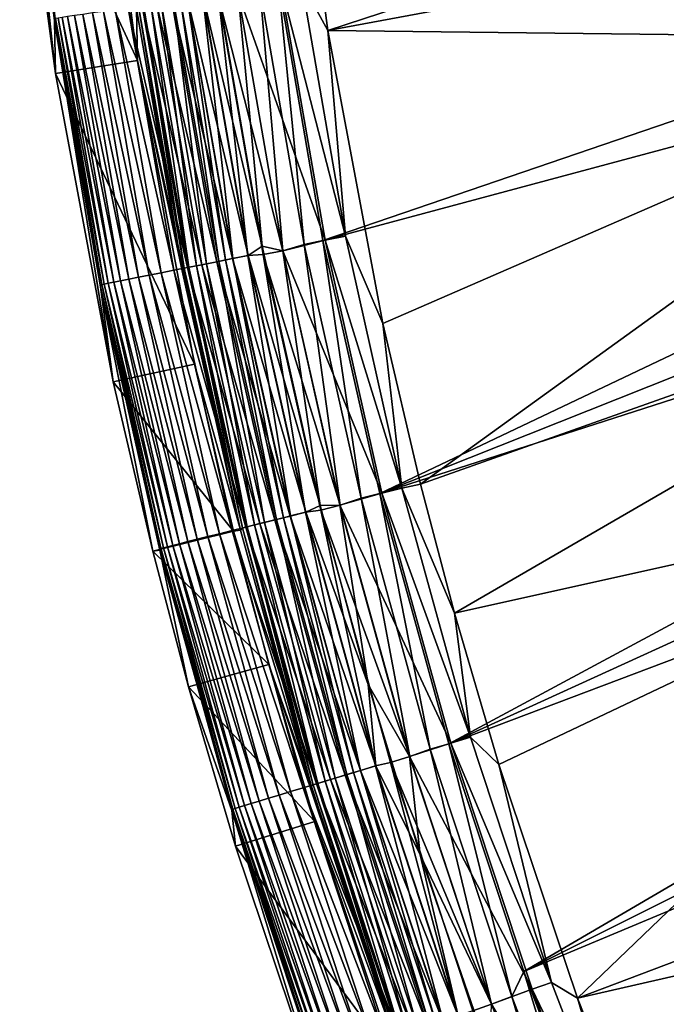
# Model space of a CAD drawing. Header units: metres. Extents: x -900 to 900, y -400 to 400.
# Tile 9 of 241: x -898 to -875, y -265 to -230. Entities that reach past the tile are written whole.
import ezdxf

# ---------------------------------------------------------------- set-up
doc = ezdxf.new("R2010")
doc.units = ezdxf.units.M

msp = doc.modelspace()

# ---------------------------------------------------------------- linework, layer by layer
at = {"layer": 'top'}
for points in [[(-887.293213, -230.21315, -0.803848), (-838.615112, -214.274445, -29.859097), (-888.514221, -221.03038, -0.803848)], [(-837.767822, -221.024963, -29.86421), (-838.615112, -214.274445, -29.859097), (-887.293213, -230.21315, -0.803848)], [(-898.351318, -220.197906, -5.947641), (-898.409607, -222.101273, -35), (-897.123474, -231.772141, -35)], [(-898.351318, -220.197906, -5.947641), (-897.158203, -229.871063, -5.947641), (-897.114563, -229.780182, -5.365363)], [(-897.158203, -229.871063, -5.947641), (-898.351318, -220.197906, -5.947641), (-897.123474, -231.772141, -35)], [(-887.293213, -230.21315, -0.803848), (-888.514221, -221.03038, -0.803848), (-888.250183, -228.469086, -0.456723)], [(-861.700134, -230.521439, -15.338564), (-837.767822, -221.024963, -29.86421), (-887.293213, -230.21315, -0.803848)], [(-839.25592, -221.299149, -32.462105), (-887.468811, -237.797104, -3.399924), (-889.088013, -228.416321, -3.399924)], [(-839.25592, -221.299149, -32.462105), (-838.705444, -224.694992, -32.464188), (-887.468811, -237.797104, -3.399924)], [(-895.42688, -221.778488, -35), (-894.1604, -231.302231, -35), (-898.409607, -222.101273, -35)], [(-895.42688, -221.778488, -35), (-894.190674, -229.430862, -5.959025), (-894.1604, -231.302231, -35)], [(-898.409607, -222.101273, -35), (-894.1604, -231.302231, -35), (-897.123474, -231.772141, -35)], [(-838.705444, -224.694992, -32.464188), (-885.419678, -246.937363, -3.399924), (-887.468811, -237.797104, -3.399924)], [(-838.705444, -224.694992, -32.464188), (-838.072083, -228.07637, -32.465992), (-885.419678, -246.937363, -3.399924)], [(-838.072083, -228.07637, -32.465992), (-837.356201, -231.441254, -32.467522), (-885.419678, -246.937363, -3.399924)], [(-888.148376, -237.938431, -3.101714), (-889.753174, -228.691376, -3.101714), (-889.088013, -228.416321, -3.399924)], [(-887.468811, -237.797104, -3.399924), (-888.148376, -237.938431, -3.101714), (-889.088013, -228.416321, -3.399924)], [(-886.658203, -237.642593, -0.456723), (-888.250183, -228.469086, -0.456723), (-888.985291, -228.577805, -0.204445)], [(-886.658203, -237.642593, -0.456723), (-887.293213, -230.21315, -0.803848), (-888.250183, -228.469086, -0.456723)], [(-889.666626, -238.004776), (-891.249207, -228.816299), (-891.789734, -228.992599, -0.028766)], [(-890.531128, -228.888031), (-891.249207, -228.816299), (-889.666626, -238.004776)], [(-890.527161, -228.887436, -3), (-888.917175, -238.166214, -3), (-891.238037, -228.992889, -3)], [(-888.985291, -228.577805, -0.204445), (-890.531128, -228.888031), (-887.387024, -237.787277, -0.204445)], [(-890.531128, -228.888031), (-889.666626, -238.004776), (-888.921082, -238.167007)], [(-890.531128, -228.888031), (-888.921082, -238.167007), (-887.387024, -237.787277, -0.204445)], [(-888.917175, -238.166214, -3), (-890.527161, -228.887436, -3), (-889.753174, -228.691376, -3.101714)], [(-888.148376, -237.938431, -3.101714), (-888.917175, -238.166214, -3), (-889.753174, -228.691376, -3.101714)], [(-887.387024, -237.787277, -0.204445), (-886.658203, -237.642593, -0.456723), (-888.985291, -228.577805, -0.204445)], [(-893.472656, -229.241516, -0.451727), (-893.997314, -229.319122, -0.70103), (-891.836365, -238.670532, -0.451727)], [(-892.308167, -238.764191, -4.82471), (-893.948547, -229.311905, -4.82471), (-893.67395, -229.271286, -4.312942)], [(-893.306824, -229.216995, -3.865118), (-892.035889, -238.710144, -4.312942), (-893.67395, -229.271286, -4.312942)], [(-893.67395, -229.271286, -4.312942), (-892.035889, -238.710144, -4.312942), (-892.308167, -238.764191, -4.82471)], [(-892.925781, -229.160629, -0.255695), (-893.472656, -229.241516, -0.451727), (-891.294067, -238.562881, -0.255695)], [(-893.472656, -229.241516, -0.451727), (-891.836365, -238.670532, -0.451727), (-891.294067, -238.562881, -0.255695)], [(-891.671936, -238.637894, -3.865118), (-893.306824, -229.216995, -3.865118), (-892.860718, -229.151001, -3.497899)], [(-892.035889, -238.710144, -4.312942), (-893.306824, -229.216995, -3.865118), (-891.671936, -238.637894, -3.865118)], [(-892.36261, -229.077332, -0.114353), (-892.925781, -229.160629, -0.255695), (-890.735718, -238.452042, -0.114353)], [(-892.925781, -229.160629, -0.255695), (-891.294067, -238.562881, -0.255695), (-890.735718, -238.452042, -0.114353)], [(-891.229553, -238.550079, -3.497899), (-892.860718, -229.151001, -3.497899), (-892.613098, -229.114395, -3.348771)], [(-891.671936, -238.637894, -3.865118), (-892.860718, -229.151001, -3.497899), (-891.229553, -238.550079, -3.497899)], [(-892.352112, -229.07579, -3.22474), (-890.98407, -238.501343, -3.348771), (-892.613098, -229.114395, -3.348771)], [(-892.613098, -229.114395, -3.348771), (-890.98407, -238.501343, -3.348771), (-891.229553, -238.550079, -3.497899)], [(-891.789734, -228.992599, -0.028766), (-892.36261, -229.077332, -0.114353), (-890.167664, -238.339279, -0.028766)], [(-892.36261, -229.077332, -0.114353), (-890.735718, -238.452042, -0.114353), (-890.167664, -238.339279, -0.028766)], [(-891.799866, -228.994095, -3.056892), (-890.725281, -238.449966, -3.22474), (-892.352112, -229.07579, -3.22474)], [(-892.352112, -229.07579, -3.22474), (-890.725281, -238.449966, -3.22474), (-890.98407, -238.501343, -3.348771)], [(-891.799866, -228.994095, -3.056892), (-891.238037, -228.992889, -3), (-890.177734, -238.341263, -3.056892)], [(-890.725281, -238.449966, -3.22474), (-891.799866, -228.994095, -3.056892), (-890.177734, -238.341263, -3.056892)], [(-890.167664, -238.339279, -0.028766), (-889.666626, -238.004776), (-891.789734, -228.992599, -0.028766)], [(-891.238037, -228.992889, -3), (-888.917175, -238.166214, -3), (-889.621948, -238.306412, -3)], [(-891.238037, -228.992889, -3), (-889.621948, -238.306412, -3), (-890.177734, -238.341263, -3.056892)], [(-896.129578, -229.634491, -2.639013), (-896.430359, -229.678986, -3.139467), (-894.470642, -239.193481, -2.639013)], [(-895.782288, -229.58313, -2.170691), (-896.129578, -229.634491, -2.639013), (-894.126343, -239.125122, -2.170691)], [(-896.129578, -229.634491, -2.639013), (-894.470642, -239.193481, -2.639013), (-894.126343, -239.125122, -2.170691)], [(-895.391663, -229.52536, -1.738888), (-895.782288, -229.58313, -2.170691), (-893.739075, -239.048233, -1.738888)], [(-895.782288, -229.58313, -2.170691), (-894.126343, -239.125122, -2.170691), (-893.739075, -239.048233, -1.738888)], [(-894.961182, -229.461685, -1.34779), (-895.391663, -229.52536, -1.738888), (-893.312195, -238.963501, -1.34779)], [(-895.391663, -229.52536, -1.738888), (-893.739075, -239.048233, -1.738888), (-893.312195, -238.963501, -1.34779)], [(-894.494934, -229.392715, -1.000777), (-894.961182, -229.461685, -1.34779), (-892.849915, -238.871735, -1.000777)], [(-894.961182, -229.461685, -1.34779), (-893.312195, -238.963501, -1.34779), (-892.849915, -238.871735, -1.000777)], [(-893.997314, -229.319122, -0.70103), (-894.494934, -229.392715, -1.000777), (-892.356506, -238.773788, -0.70103)], [(-894.494934, -229.392715, -1.000777), (-892.849915, -238.871735, -1.000777), (-892.356506, -238.773788, -0.70103)], [(-892.549561, -238.888748, -5.959025), (-894.190674, -229.430862, -5.959025), (-894.119385, -229.337173, -5.381563)], [(-894.190674, -229.430862, -5.959025), (-892.549561, -238.888748, -5.959025), (-894.1604, -231.302231, -35)], [(-892.4776, -238.797821, -5.381563), (-894.119385, -229.337173, -5.381563), (-893.948547, -229.311905, -4.82471)], [(-892.549561, -238.888748, -5.959025), (-894.119385, -229.337173, -5.381563), (-892.4776, -238.797821, -5.381563)], [(-893.997314, -229.319122, -0.70103), (-892.356506, -238.773788, -0.70103), (-891.836365, -238.670532, -0.451727)], [(-892.4776, -238.797821, -5.381563), (-893.948547, -229.311905, -4.82471), (-892.308167, -238.764191, -4.82471)], [(-897.114563, -229.780182, -5.365363), (-897.158203, -229.871063, -5.947641), (-895.447327, -239.38736, -5.365363)], [(-897.158203, -229.871063, -5.947641), (-895.491943, -239.47403, -5.947641), (-895.447327, -239.38736, -5.365363)], [(-895.491943, -239.47403, -5.947641), (-897.158203, -229.871063, -5.947641), (-895.037659, -242.903931, -35)], [(-897.158203, -229.871063, -5.947641), (-897.123474, -231.772141, -35), (-895.037659, -242.903931, -35)], [(-897.024902, -229.766922, -4.786941), (-897.114563, -229.780182, -5.365363), (-895.358398, -239.369705, -4.786941)], [(-897.114563, -229.780182, -5.365363), (-895.447327, -239.38736, -5.365363), (-895.358398, -239.369705, -4.786941)], [(-896.880188, -229.745514, -4.218875), (-897.024902, -229.766922, -4.786941), (-895.214966, -239.341217, -4.218875)], [(-897.024902, -229.766922, -4.786941), (-895.358398, -239.369705, -4.786941), (-895.214966, -239.341217, -4.218875)], [(-896.681519, -229.716125, -3.667668), (-896.880188, -229.745514, -4.218875), (-895.017944, -239.302124, -3.667668)], [(-896.880188, -229.745514, -4.218875), (-895.214966, -239.341217, -4.218875), (-895.017944, -239.302124, -3.667668)], [(-896.430359, -229.678986, -3.139467), (-896.681519, -229.716125, -3.667668), (-894.768921, -239.252686, -3.139467)], [(-896.681519, -229.716125, -3.667668), (-895.017944, -239.302124, -3.667668), (-894.768921, -239.252686, -3.139467)], [(-896.430359, -229.678986, -3.139467), (-894.768921, -239.252686, -3.139467), (-894.470642, -239.193481, -2.639013)], [(-887.293213, -230.21315, -0.803848), (-885.311462, -240.790527, -0.803848), (-861.700134, -230.521439, -15.338564)], [(-885.311462, -240.790527, -0.803848), (-887.293213, -230.21315, -0.803848), (-886.658203, -237.642593, -0.456723)], [(-885.311462, -240.790527, -0.803848), (-883.954773, -246.598083, -0.803848), (-861.700134, -230.521439, -15.338564)], [(-861.700134, -230.521439, -15.338564), (-883.954773, -246.598083, -0.803848), (-860.10199, -238.14032, -15.338564)], [(-894.1604, -231.302231, -35), (-892.105957, -242.266907, -35), (-897.123474, -231.772141, -35)], [(-894.1604, -231.302231, -35), (-892.549561, -238.888748, -5.959025), (-890.44635, -248.25473, -5.959025)], [(-890.44635, -248.25473, -5.959025), (-892.105957, -242.266907, -35), (-894.1604, -231.302231, -35)], [(-897.123474, -231.772141, -35), (-892.105957, -242.266907, -35), (-895.037659, -242.903931, -35)], [(-885.419678, -246.937363, -3.399924), (-837.356201, -231.441254, -32.467522), (-882.92395, -255.96434, -3.399924)], [(-837.356201, -231.441254, -32.467522), (-836.558411, -234.787659, -32.468777), (-882.92395, -255.96434, -3.399924)], [(-882.92395, -255.96434, -3.399924), (-836.558411, -234.787659, -32.468777), (-835.679138, -238.113617, -32.469769)], [(-887.387024, -237.787277, -0.204445), (-888.921082, -238.167007), (-885.341858, -246.917175, -0.204445)], [(-886.094849, -247.10556, -3.101714), (-888.148376, -237.938431, -3.101714), (-887.468811, -237.797104, -3.399924)], [(-885.419678, -246.937363, -3.399924), (-886.094849, -247.10556, -3.101714), (-887.468811, -237.797104, -3.399924)], [(-884.620972, -246.736832, -0.456723), (-886.658203, -237.642593, -0.456723), (-887.387024, -237.787277, -0.204445)], [(-885.341858, -246.917175, -0.204445), (-884.620972, -246.736832, -0.456723), (-887.387024, -237.787277, -0.204445)], [(-884.620972, -246.736832, -0.456723), (-885.311462, -240.790527, -0.803848), (-886.658203, -237.642593, -0.456723)], [(-887.576294, -247.366776), (-889.666626, -238.004776), (-890.167664, -238.339279, -0.028766)], [(-889.666626, -238.004776), (-887.576294, -247.366776), (-888.921082, -238.167007)], [(-888.917175, -238.166214, -3), (-886.85376, -247.354828, -3), (-889.621948, -238.306412, -3)], [(-888.921082, -238.167007), (-887.576294, -247.366776), (-886.857666, -247.355804)], [(-888.921082, -238.167007), (-886.857666, -247.355804), (-885.341858, -246.917175, -0.204445)], [(-886.85376, -247.354828, -3), (-888.917175, -238.166214, -3), (-888.148376, -237.938431, -3.101714)], [(-886.094849, -247.10556, -3.101714), (-886.85376, -247.354828, -3), (-888.148376, -237.938431, -3.101714)], [(-883.954773, -246.598083, -0.803848), (-882.727722, -251.24791, -0.803848), (-860.10199, -238.14032, -15.338564)], [(-882.92395, -255.96434, -3.399924), (-835.679138, -238.113617, -32.469769), (-880.22467, -264.190063, -3.399924)], [(-860.10199, -238.14032, -15.338564), (-882.727722, -251.24791, -0.803848), (-858.114075, -245.777359, -15.338564)], [(-835.679138, -238.113617, -32.469769), (-834.719055, -241.41713, -32.470493), (-880.22467, -264.190063, -3.399924)], [(-890.735718, -238.452042, -0.114353), (-891.294067, -238.562881, -0.255695), (-888.653809, -247.745728, -0.114353)], [(-890.98407, -238.501343, -3.348771), (-889.142273, -247.86792, -3.497899), (-891.229553, -238.550079, -3.497899)], [(-890.725281, -238.449966, -3.22474), (-888.899475, -247.80719, -3.348771), (-890.98407, -238.501343, -3.348771)], [(-890.98407, -238.501343, -3.348771), (-888.899475, -247.80719, -3.348771), (-889.142273, -247.86792, -3.497899)], [(-890.167664, -238.339279, -0.028766), (-890.735718, -238.452042, -0.114353), (-888.092041, -247.605179, -0.028766)], [(-890.735718, -238.452042, -0.114353), (-888.653809, -247.745728, -0.114353), (-888.092041, -247.605179, -0.028766)], [(-888.643494, -247.743149, -3.22474), (-890.725281, -238.449966, -3.22474), (-890.177734, -238.341263, -3.056892)], [(-888.899475, -247.80719, -3.348771), (-890.725281, -238.449966, -3.22474), (-888.643494, -247.743149, -3.22474)], [(-890.177734, -238.341263, -3.056892), (-889.621948, -238.306412, -3), (-888.101929, -247.607666, -3.056892)], [(-888.643494, -247.743149, -3.22474), (-890.177734, -238.341263, -3.056892), (-888.101929, -247.607666, -3.056892)], [(-888.092041, -247.605179, -0.028766), (-887.576294, -247.366776), (-890.167664, -238.339279, -0.028766)], [(-889.621948, -238.306412, -3), (-886.85376, -247.354828, -3), (-887.550903, -247.529434, -3)], [(-889.621948, -238.306412, -3), (-887.550903, -247.529434, -3), (-888.101929, -247.607666, -3.056892)], [(-892.849915, -238.871735, -1.000777), (-893.312195, -238.963501, -1.34779), (-890.744873, -248.268845, -1.000777)], [(-892.356506, -238.773788, -0.70103), (-892.849915, -238.871735, -1.000777), (-890.256897, -248.146759, -0.70103)], [(-892.849915, -238.871735, -1.000777), (-890.744873, -248.268845, -1.000777), (-890.256897, -248.146759, -0.70103)], [(-890.44635, -248.25473, -5.959025), (-892.549561, -238.888748, -5.959025), (-892.4776, -238.797821, -5.381563)], [(-890.376587, -248.176712, -5.381563), (-892.4776, -238.797821, -5.381563), (-892.308167, -238.764191, -4.82471)], [(-890.44635, -248.25473, -5.959025), (-892.4776, -238.797821, -5.381563), (-890.376587, -248.176712, -5.381563)], [(-891.836365, -238.670532, -0.451727), (-892.356506, -238.773788, -0.70103), (-889.742371, -248.018051, -0.451727)], [(-892.356506, -238.773788, -0.70103), (-890.256897, -248.146759, -0.70103), (-889.742371, -248.018051, -0.451727)], [(-892.035889, -238.710144, -4.312942), (-890.209045, -248.134796, -4.82471), (-892.308167, -238.764191, -4.82471)], [(-892.308167, -238.764191, -4.82471), (-890.209045, -248.134796, -4.82471), (-890.376587, -248.176712, -5.381563)], [(-889.939758, -248.067429, -4.312942), (-892.035889, -238.710144, -4.312942), (-891.671936, -238.637894, -3.865118)], [(-890.209045, -248.134796, -4.82471), (-892.035889, -238.710144, -4.312942), (-889.939758, -248.067429, -4.312942)], [(-891.294067, -238.562881, -0.255695), (-891.836365, -238.670532, -0.451727), (-889.206055, -247.883881, -0.255695)], [(-891.836365, -238.670532, -0.451727), (-889.742371, -248.018051, -0.451727), (-889.206055, -247.883881, -0.255695)], [(-889.579773, -247.977371, -3.865118), (-891.671936, -238.637894, -3.865118), (-891.229553, -238.550079, -3.497899)], [(-889.939758, -248.067429, -4.312942), (-891.671936, -238.637894, -3.865118), (-889.579773, -247.977371, -3.865118)], [(-891.294067, -238.562881, -0.255695), (-889.206055, -247.883881, -0.255695), (-888.653809, -247.745728, -0.114353)], [(-891.229553, -238.550079, -3.497899), (-889.142273, -247.86792, -3.497899), (-889.579773, -247.977371, -3.865118)], [(-894.470642, -239.193481, -2.639013), (-894.768921, -239.252686, -3.139467), (-892.347839, -248.669861, -2.639013)], [(-894.126343, -239.125122, -2.170691), (-894.470642, -239.193481, -2.639013), (-892.007263, -248.584656, -2.170691)], [(-894.470642, -239.193481, -2.639013), (-892.347839, -248.669861, -2.639013), (-892.007263, -248.584656, -2.170691)], [(-893.739075, -239.048233, -1.738888), (-894.126343, -239.125122, -2.170691), (-891.624268, -248.488831, -1.738888)], [(-894.126343, -239.125122, -2.170691), (-892.007263, -248.584656, -2.170691), (-891.624268, -248.488831, -1.738888)], [(-893.312195, -238.963501, -1.34779), (-893.739075, -239.048233, -1.738888), (-891.202087, -248.383224, -1.34779)], [(-893.739075, -239.048233, -1.738888), (-891.624268, -248.488831, -1.738888), (-891.202087, -248.383224, -1.34779)], [(-893.312195, -238.963501, -1.34779), (-891.202087, -248.383224, -1.34779), (-890.744873, -248.268845, -1.000777)], [(-895.447327, -239.38736, -5.365363), (-895.491943, -239.47403, -5.947641), (-893.313782, -248.911499, -5.365363)], [(-895.491943, -239.47403, -5.947641), (-893.356506, -248.983673, -5.947641), (-893.313782, -248.911499, -5.365363)], [(-893.356506, -248.983673, -5.947641), (-895.491943, -239.47403, -5.947641), (-893.609802, -249.015854, -35)], [(-895.491943, -239.47403, -5.947641), (-895.037659, -242.903931, -35), (-893.609802, -249.015854, -35)], [(-895.358398, -239.369705, -4.786941), (-895.447327, -239.38736, -5.365363), (-893.225891, -248.889511, -4.786941)], [(-895.447327, -239.38736, -5.365363), (-893.313782, -248.911499, -5.365363), (-893.225891, -248.889511, -4.786941)], [(-895.214966, -239.341217, -4.218875), (-895.358398, -239.369705, -4.786941), (-893.083984, -248.854004, -4.218875)], [(-895.358398, -239.369705, -4.786941), (-893.225891, -248.889511, -4.786941), (-893.083984, -248.854004, -4.218875)], [(-895.017944, -239.302124, -3.667668), (-895.214966, -239.341217, -4.218875), (-892.88916, -248.805267, -3.667668)], [(-895.214966, -239.341217, -4.218875), (-893.083984, -248.854004, -4.218875), (-892.88916, -248.805267, -3.667668)], [(-894.768921, -239.252686, -3.139467), (-895.017944, -239.302124, -3.667668), (-892.642822, -248.743652, -3.139467)], [(-895.017944, -239.302124, -3.667668), (-892.88916, -248.805267, -3.667668), (-892.642822, -248.743652, -3.139467)], [(-894.768921, -239.252686, -3.139467), (-892.642822, -248.743652, -3.139467), (-892.347839, -248.669861, -2.639013)], [(-884.620972, -246.736832, -0.456723), (-883.954773, -246.598083, -0.803848), (-885.311462, -240.790527, -0.803848)], [(-880.22467, -264.190063, -3.399924), (-834.719055, -241.41713, -32.470493), (-833.678528, -244.696198, -32.470963)], [(-892.105957, -242.266907, -35), (-890.699524, -248.287079, -35), (-895.037659, -242.903931, -35)], [(-890.699524, -248.287079, -35), (-892.105957, -242.266907, -35), (-890.44635, -248.25473, -5.959025)], [(-895.037659, -242.903931, -35), (-890.699524, -248.287079, -35), (-893.609802, -249.015854, -35)], [(-833.678528, -244.696198, -32.470963), (-876.619751, -273.58847, -3.399924), (-880.22467, -264.190063, -3.399924)], [(-831.358643, -251.173111, -32.471138), (-876.619751, -273.58847, -3.399924), (-833.678528, -244.696198, -32.470963)], [(-882.727722, -251.24791, -0.803848), (-881.120422, -256.717102, -0.803848), (-858.114075, -245.777359, -15.338564)], [(-858.114075, -245.777359, -15.338564), (-881.120422, -256.717102, -0.803848), (-878.28363, -265.150696, -0.803848)], [(-878.28363, -265.150696, -0.803848), (-831.146118, -247.301697, -29.873283), (-858.114075, -245.777359, -15.338564)], [(-882.727722, -251.24791, -0.803848), (-883.954773, -246.598083, -0.803848), (-884.620972, -246.736832, -0.456723)], [(-885.341858, -246.917175, -0.204445), (-886.857666, -247.355804), (-882.854004, -255.941238, -0.204445)], [(-883.596863, -256.166443, -3.101714), (-886.094849, -247.10556, -3.101714), (-885.419678, -246.937363, -3.399924)], [(-882.92395, -255.96434, -3.399924), (-883.596863, -256.166443, -3.101714), (-885.419678, -246.937363, -3.399924)], [(-882.142822, -255.725662, -0.456723), (-884.620972, -246.736832, -0.456723), (-885.341858, -246.917175, -0.204445)], [(-882.854004, -255.941238, -0.204445), (-882.142822, -255.725662, -0.456723), (-885.341858, -246.917175, -0.204445)], [(-882.142822, -255.725662, -0.456723), (-882.727722, -251.24791, -0.803848), (-884.620972, -246.736832, -0.456723)], [(-885.844604, -253.825714), (-887.576294, -247.366776), (-888.092041, -247.605179, -0.028766)], [(-887.576294, -247.366776), (-885.844604, -253.825714), (-886.857666, -247.355804)], [(-886.85376, -247.354828, -3), (-884.342041, -256.431122, -3), (-887.550903, -247.529434, -3)], [(-886.857666, -247.355804), (-885.844604, -253.825714), (-884.345886, -256.432281)], [(-886.857666, -247.355804), (-884.345886, -256.432281), (-882.854004, -255.941238, -0.204445)], [(-884.342041, -256.431122, -3), (-886.85376, -247.354828, -3), (-886.094849, -247.10556, -3.101714)], [(-883.596863, -256.166443, -3.101714), (-884.342041, -256.431122, -3), (-886.094849, -247.10556, -3.101714)], [(-828.644226, -253.807495, -29.872879), (-831.146118, -247.301697, -29.873283), (-878.28363, -265.150696, -0.803848)], [(-888.653809, -247.745728, -0.114353), (-889.206055, -247.883881, -0.255695), (-886.121338, -256.931702, -0.114353)], [(-886.363708, -257.005157, -3.348771), (-888.899475, -247.80719, -3.348771), (-888.643494, -247.743149, -3.22474)], [(-888.092041, -247.605179, -0.028766), (-888.653809, -247.745728, -0.114353), (-885.567139, -256.763672, -0.028766)], [(-888.653809, -247.745728, -0.114353), (-886.121338, -256.931702, -0.114353), (-885.567139, -256.763672, -0.028766)], [(-886.111206, -256.928619, -3.22474), (-888.643494, -247.743149, -3.22474), (-888.101929, -247.607666, -3.056892)], [(-886.363708, -257.005157, -3.348771), (-888.643494, -247.743149, -3.22474), (-886.111206, -256.928619, -3.22474)], [(-888.101929, -247.607666, -3.056892), (-887.550903, -247.529434, -3), (-885.576904, -256.766663, -3.056892)], [(-886.111206, -256.928619, -3.22474), (-888.101929, -247.607666, -3.056892), (-885.576904, -256.766663, -3.056892)], [(-885.567139, -256.763672, -0.028766), (-885.844604, -253.825714), (-888.092041, -247.605179, -0.028766)], [(-887.550903, -247.529434, -3), (-884.342041, -256.431122, -3), (-885.029724, -256.639709, -3)], [(-887.550903, -247.529434, -3), (-885.029724, -256.639709, -3), (-885.576904, -256.766663, -3.056892)], [(-889.742371, -248.018051, -0.451727), (-890.256897, -248.146759, -0.70103), (-887.195251, -257.257233, -0.451727)], [(-887.65564, -257.39679, -4.82471), (-890.209045, -248.134796, -4.82471), (-889.939758, -248.067429, -4.312942)], [(-887.389954, -257.316254, -4.312942), (-889.939758, -248.067429, -4.312942), (-889.579773, -247.977371, -3.865118)], [(-887.65564, -257.39679, -4.82471), (-889.939758, -248.067429, -4.312942), (-887.389954, -257.316254, -4.312942)], [(-889.206055, -247.883881, -0.255695), (-889.742371, -248.018051, -0.451727), (-886.666138, -257.096832, -0.255695)], [(-889.742371, -248.018051, -0.451727), (-887.195251, -257.257233, -0.451727), (-886.666138, -257.096832, -0.255695)], [(-889.142273, -247.86792, -3.497899), (-887.03479, -257.208588, -3.865118), (-889.579773, -247.977371, -3.865118)], [(-889.579773, -247.977371, -3.865118), (-887.03479, -257.208588, -3.865118), (-887.389954, -257.316254, -4.312942)], [(-889.206055, -247.883881, -0.255695), (-886.666138, -257.096832, -0.255695), (-886.121338, -256.931702, -0.114353)], [(-888.899475, -247.80719, -3.348771), (-886.60321, -257.077759, -3.497899), (-889.142273, -247.86792, -3.497899)], [(-889.142273, -247.86792, -3.497899), (-886.60321, -257.077759, -3.497899), (-887.03479, -257.208588, -3.865118)], [(-886.60321, -257.077759, -3.497899), (-888.899475, -247.80719, -3.348771), (-886.363708, -257.005157, -3.348771)], [(-890.699524, -248.287079, -35), (-889.427551, -253.107178, -35), (-893.609802, -249.015854, -35)], [(-891.202087, -248.383224, -1.34779), (-891.624268, -248.488831, -1.738888), (-888.635254, -257.693756, -1.34779)], [(-890.744873, -248.268845, -1.000777), (-891.202087, -248.383224, -1.34779), (-888.184204, -257.557007, -1.000777)], [(-891.202087, -248.383224, -1.34779), (-888.635254, -257.693756, -1.34779), (-888.184204, -257.557007, -1.000777)], [(-890.256897, -248.146759, -0.70103), (-890.744873, -248.268845, -1.000777), (-887.70282, -257.411072, -0.70103)], [(-890.744873, -248.268845, -1.000777), (-888.184204, -257.557007, -1.000777), (-887.70282, -257.411072, -0.70103)], [(-887.886169, -257.506226, -5.959025), (-890.699524, -248.287079, -35), (-890.44635, -248.25473, -5.959025)], [(-889.427551, -253.107178, -35), (-890.699524, -248.287079, -35), (-887.886169, -257.506226, -5.959025)], [(-887.886169, -257.506226, -5.959025), (-890.44635, -248.25473, -5.959025), (-890.376587, -248.176712, -5.381563)], [(-890.209045, -248.134796, -4.82471), (-887.820923, -257.446869, -5.381563), (-890.376587, -248.176712, -5.381563)], [(-890.376587, -248.176712, -5.381563), (-887.820923, -257.446869, -5.381563), (-887.886169, -257.506226, -5.959025)], [(-890.256897, -248.146759, -0.70103), (-887.70282, -257.411072, -0.70103), (-887.195251, -257.257233, -0.451727)], [(-887.820923, -257.446869, -5.381563), (-890.209045, -248.134796, -4.82471), (-887.65564, -257.39679, -4.82471)], [(-892.88916, -248.805267, -3.667668), (-893.083984, -248.854004, -4.218875), (-890.299622, -258.198273, -3.667668)], [(-892.642822, -248.743652, -3.139467), (-892.88916, -248.805267, -3.667668), (-890.056641, -258.124603, -3.139467)], [(-892.88916, -248.805267, -3.667668), (-890.299622, -258.198273, -3.667668), (-890.056641, -258.124603, -3.139467)], [(-892.347839, -248.669861, -2.639013), (-892.642822, -248.743652, -3.139467), (-889.765564, -258.036377, -2.639013)], [(-892.642822, -248.743652, -3.139467), (-890.056641, -258.124603, -3.139467), (-889.765564, -258.036377, -2.639013)], [(-892.007263, -248.584656, -2.170691), (-892.347839, -248.669861, -2.639013), (-889.429626, -257.93454, -2.170691)], [(-892.347839, -248.669861, -2.639013), (-889.765564, -258.036377, -2.639013), (-889.429626, -257.93454, -2.170691)], [(-891.624268, -248.488831, -1.738888), (-892.007263, -248.584656, -2.170691), (-889.051758, -257.820007, -1.738888)], [(-892.007263, -248.584656, -2.170691), (-889.429626, -257.93454, -2.170691), (-889.051758, -257.820007, -1.738888)], [(-891.624268, -248.488831, -1.738888), (-889.051758, -257.820007, -1.738888), (-888.635254, -257.693756, -1.34779)], [(-893.356506, -248.983673, -5.947641), (-893.609802, -249.015854, -35), (-892.31842, -253.909409, -35)], [(-893.609802, -249.015854, -35), (-889.427551, -253.107178, -35), (-892.31842, -253.909409, -35)], [(-893.313782, -248.911499, -5.365363), (-893.356506, -248.983673, -5.947641), (-890.718506, -258.325256, -5.365363)], [(-893.356506, -248.983673, -5.947641), (-890.756958, -258.377075, -5.947641), (-890.718506, -258.325256, -5.365363)], [(-890.756958, -258.377075, -5.947641), (-893.356506, -248.983673, -5.947641), (-892.31842, -253.909409, -35)], [(-893.225891, -248.889511, -4.786941), (-893.313782, -248.911499, -5.365363), (-890.631775, -258.29895, -4.786941)], [(-893.313782, -248.911499, -5.365363), (-890.718506, -258.325256, -5.365363), (-890.631775, -258.29895, -4.786941)], [(-893.083984, -248.854004, -4.218875), (-893.225891, -248.889511, -4.786941), (-890.49176, -258.256531, -4.218875)], [(-893.225891, -248.889511, -4.786941), (-890.631775, -258.29895, -4.786941), (-890.49176, -258.256531, -4.218875)], [(-893.083984, -248.854004, -4.218875), (-890.49176, -258.256531, -4.218875), (-890.299622, -258.198273, -3.667668)], [(-881.120422, -256.717102, -0.803848), (-882.727722, -251.24791, -0.803848), (-882.142822, -255.725662, -0.456723)], [(-831.358643, -251.173111, -32.471138), (-830.080566, -254.367065, -32.470848), (-876.619751, -273.58847, -3.399924)], [(-889.427551, -253.107178, -35), (-887.761414, -258.776672, -35), (-892.31842, -253.909409, -35)], [(-887.761414, -258.776672, -35), (-889.427551, -253.107178, -35), (-884.875061, -266.620941, -5.959025)], [(-884.875061, -266.620941, -5.959025), (-889.427551, -253.107178, -35), (-887.886169, -257.506226, -5.959025)], [(-874.420105, -274.93988, -0.803848), (-828.644226, -253.807495, -29.872879), (-878.28363, -265.150696, -0.803848)], [(-890.756958, -258.377075, -5.947641), (-892.31842, -253.909409, -35), (-890.626892, -259.665344, -35)], [(-892.31842, -253.909409, -35), (-887.761414, -258.776672, -35), (-890.626892, -259.665344, -35)], [(-883.967896, -259.979309), (-885.844604, -253.825714), (-885.567139, -256.763672, -0.028766)], [(-885.844604, -253.825714), (-883.967896, -259.979309), (-884.345886, -256.432281)], [(-830.080566, -254.367065, -32.470848), (-827.292175, -260.656525, -32.469524), (-876.619751, -273.58847, -3.399924)], [(-882.854004, -255.941238, -0.204445), (-884.345886, -256.432281), (-879.927856, -264.833221, -0.204445)], [(-879.228088, -264.582916, -0.456723), (-882.142822, -255.725662, -0.456723), (-882.854004, -255.941238, -0.204445)], [(-879.927856, -264.833221, -0.204445), (-879.228088, -264.582916, -0.456723), (-882.854004, -255.941238, -0.204445)], [(-879.228088, -264.582916, -0.456723), (-881.120422, -256.717102, -0.803848), (-882.142822, -255.725662, -0.456723)], [(-881.387939, -265.37323, -3), (-884.342041, -256.431122, -3), (-883.596863, -256.166443, -3.101714)], [(-880.658752, -265.094696, -3.101714), (-883.596863, -256.166443, -3.101714), (-882.92395, -255.96434, -3.399924)], [(-880.658752, -265.094696, -3.101714), (-881.387939, -265.37323, -3), (-883.596863, -256.166443, -3.101714)], [(-880.22467, -264.190063, -3.399924), (-880.658752, -265.094696, -3.101714), (-882.92395, -255.96434, -3.399924)], [(-885.576904, -256.766663, -3.056892), (-885.029724, -256.639709, -3), (-882.606995, -265.791565, -3.056892)], [(-884.342041, -256.431122, -3), (-881.387939, -265.37323, -3), (-885.029724, -256.639709, -3)], [(-885.029724, -256.639709, -3), (-881.387939, -265.37323, -3), (-882.064575, -265.615326, -3)], [(-885.029724, -256.639709, -3), (-882.064575, -265.615326, -3), (-882.606995, -265.791565, -3.056892)], [(-884.345886, -256.432281), (-883.967896, -259.979309), (-881.391724, -265.374573)], [(-884.345886, -256.432281), (-881.391724, -265.374573), (-879.927856, -264.833221, -0.204445)], [(-886.121338, -256.931702, -0.114353), (-886.666138, -257.096832, -0.255695), (-883.1427, -265.983215, -0.114353)], [(-883.616821, -266.152802, -3.497899), (-886.60321, -257.077759, -3.497899), (-886.363708, -257.005157, -3.348771)], [(-883.381165, -266.068481, -3.348771), (-886.363708, -257.005157, -3.348771), (-886.111206, -256.928619, -3.22474)], [(-883.616821, -266.152802, -3.497899), (-886.363708, -257.005157, -3.348771), (-883.381165, -266.068481, -3.348771)], [(-885.567139, -256.763672, -0.028766), (-886.121338, -256.931702, -0.114353), (-882.597351, -265.788147, -0.028766)], [(-886.121338, -256.931702, -0.114353), (-883.1427, -265.983215, -0.114353), (-882.597351, -265.788147, -0.028766)], [(-883.13269, -265.979614, -3.22474), (-886.111206, -256.928619, -3.22474), (-885.576904, -256.766663, -3.056892)], [(-883.381165, -266.068481, -3.348771), (-886.111206, -256.928619, -3.22474), (-883.13269, -265.979614, -3.22474)], [(-883.13269, -265.979614, -3.22474), (-885.576904, -256.766663, -3.056892), (-882.606995, -265.791565, -3.056892)], [(-882.597351, -265.788147, -0.028766), (-883.967896, -259.979309), (-885.567139, -256.763672, -0.028766)], [(-878.28363, -265.150696, -0.803848), (-881.120422, -256.717102, -0.803848), (-879.228088, -264.582916, -0.456723)], [(-887.195251, -257.257233, -0.451727), (-887.70282, -257.411072, -0.70103), (-884.199341, -266.361176, -0.451727)], [(-884.652344, -266.523193, -4.82471), (-887.65564, -257.39679, -4.82471), (-887.389954, -257.316254, -4.312942)], [(-887.03479, -257.208588, -3.865118), (-884.39093, -266.429688, -4.312942), (-887.389954, -257.316254, -4.312942)], [(-887.389954, -257.316254, -4.312942), (-884.39093, -266.429688, -4.312942), (-884.652344, -266.523193, -4.82471)], [(-886.666138, -257.096832, -0.255695), (-887.195251, -257.257233, -0.451727), (-883.678711, -266.174957, -0.255695)], [(-887.195251, -257.257233, -0.451727), (-884.199341, -266.361176, -0.451727), (-883.678711, -266.174957, -0.255695)], [(-886.60321, -257.077759, -3.497899), (-884.041443, -266.304688, -3.865118), (-887.03479, -257.208588, -3.865118)], [(-887.03479, -257.208588, -3.865118), (-884.041443, -266.304688, -3.865118), (-884.39093, -266.429688, -4.312942)], [(-886.666138, -257.096832, -0.255695), (-883.678711, -266.174957, -0.255695), (-883.1427, -265.983215, -0.114353)], [(-884.041443, -266.304688, -3.865118), (-886.60321, -257.077759, -3.497899), (-883.616821, -266.152802, -3.497899)], [(-888.635254, -257.693756, -1.34779), (-889.051758, -257.820007, -1.738888), (-885.616211, -266.868011, -1.34779)], [(-888.184204, -257.557007, -1.000777), (-888.635254, -257.693756, -1.34779), (-885.172424, -266.709229, -1.000777)], [(-888.635254, -257.693756, -1.34779), (-885.616211, -266.868011, -1.34779), (-885.172424, -266.709229, -1.000777)], [(-887.70282, -257.411072, -0.70103), (-888.184204, -257.557007, -1.000777), (-884.69873, -266.539795, -0.70103)], [(-888.184204, -257.557007, -1.000777), (-885.172424, -266.709229, -1.000777), (-884.69873, -266.539795, -0.70103)], [(-887.820923, -257.446869, -5.381563), (-884.875061, -266.620941, -5.959025), (-887.886169, -257.506226, -5.959025)], [(-884.814941, -266.58136, -5.381563), (-887.820923, -257.446869, -5.381563), (-887.65564, -257.39679, -4.82471)], [(-884.875061, -266.620941, -5.959025), (-887.820923, -257.446869, -5.381563), (-884.814941, -266.58136, -5.381563)], [(-887.70282, -257.411072, -0.70103), (-884.69873, -266.539795, -0.70103), (-884.199341, -266.361176, -0.451727)], [(-884.814941, -266.58136, -5.381563), (-887.65564, -257.39679, -4.82471), (-884.652344, -266.523193, -4.82471)], [(-889.765564, -258.036377, -2.639013), (-890.056641, -258.124603, -3.139467), (-886.728394, -267.265839, -2.639013)], [(-889.429626, -257.93454, -2.170691), (-889.765564, -258.036377, -2.639013), (-886.397766, -267.147583, -2.170691)], [(-889.765564, -258.036377, -2.639013), (-886.728394, -267.265839, -2.639013), (-886.397766, -267.147583, -2.170691)], [(-889.051758, -257.820007, -1.738888), (-889.429626, -257.93454, -2.170691), (-886.026001, -267.014587, -1.738888)], [(-889.429626, -257.93454, -2.170691), (-886.397766, -267.147583, -2.170691), (-886.026001, -267.014587, -1.738888)], [(-889.051758, -257.820007, -1.738888), (-886.026001, -267.014587, -1.738888), (-885.616211, -266.868011, -1.34779)], [(-890.718506, -258.325256, -5.365363), (-890.756958, -258.377075, -5.947641), (-887.666016, -267.601227, -5.365363)], [(-890.756958, -258.377075, -5.947641), (-887.699707, -267.631622, -5.947641), (-887.666016, -267.601227, -5.365363)], [(-887.699707, -267.631622, -5.947641), (-890.756958, -258.377075, -5.947641), (-887.641479, -268.541199, -35)], [(-887.641479, -268.541199, -35), (-890.756958, -258.377075, -5.947641), (-890.626892, -259.665344, -35)], [(-890.631775, -258.29895, -4.786941), (-890.718506, -258.325256, -5.365363), (-887.580627, -267.570709, -4.786941)], [(-890.718506, -258.325256, -5.365363), (-887.666016, -267.601227, -5.365363), (-887.580627, -267.570709, -4.786941)], [(-890.49176, -258.256531, -4.218875), (-890.631775, -258.29895, -4.786941), (-887.442932, -267.521423, -4.218875)], [(-890.631775, -258.29895, -4.786941), (-887.580627, -267.570709, -4.786941), (-887.442932, -267.521423, -4.218875)], [(-890.299622, -258.198273, -3.667668), (-890.49176, -258.256531, -4.218875), (-887.253784, -267.453766, -3.667668)], [(-890.49176, -258.256531, -4.218875), (-887.442932, -267.521423, -4.218875), (-887.253784, -267.453766, -3.667668)], [(-890.056641, -258.124603, -3.139467), (-890.299622, -258.198273, -3.667668), (-887.014709, -267.368256, -3.139467)], [(-890.299622, -258.198273, -3.667668), (-887.253784, -267.453766, -3.667668), (-887.014709, -267.368256, -3.139467)], [(-890.056641, -258.124603, -3.139467), (-887.014709, -267.368256, -3.139467), (-886.728394, -267.265839, -2.639013)], [(-887.761414, -258.776672, -35), (-884.820801, -267.519226, -35), (-890.626892, -259.665344, -35)], [(-884.820801, -267.519226, -35), (-887.761414, -258.776672, -35), (-884.875061, -266.620941, -5.959025)], [(-890.626892, -259.665344, -35), (-884.820801, -267.519226, -35), (-887.641479, -268.541199, -35)], [(-881.452881, -267.257324), (-883.967896, -259.979309), (-882.597351, -265.788147, -0.028766)], [(-883.967896, -259.979309), (-881.452881, -267.257324), (-881.391724, -265.374573)], [(-876.619751, -273.58847, -3.399924), (-827.292175, -260.656525, -32.469524), (-876.485291, -273.91217, -3.399924)], [(-827.292175, -260.656525, -32.469524), (-872.828491, -282.140686, -3.399924), (-876.485291, -273.91217, -3.399924)], [(-877.284912, -273.863953, -3.101714), (-880.658752, -265.094696, -3.101714), (-880.22467, -264.190063, -3.399924)], [(-876.619751, -273.58847, -3.399924), (-877.284912, -273.863953, -3.101714), (-880.22467, -264.190063, -3.399924)], [(-879.927856, -264.833221, -0.204445), (-881.391724, -265.374573), (-876.567688, -273.566895, -0.204445)], [(-875.881042, -273.282471, -0.456723), (-879.228088, -264.582916, -0.456723), (-879.927856, -264.833221, -0.204445)], [(-876.567688, -273.566895, -0.204445), (-875.881042, -273.282471, -0.456723), (-879.927856, -264.833221, -0.204445)], [(-875.881042, -273.282471, -0.456723), (-878.28363, -265.150696, -0.803848), (-879.228088, -264.582916, -0.456723)], [(-877.998657, -274.159637, -3), (-881.387939, -265.37323, -3), (-880.658752, -265.094696, -3.101714)], [(-877.284912, -273.863953, -3.101714), (-877.998657, -274.159637, -3), (-880.658752, -265.094696, -3.101714)], [(-874.420105, -274.93988, -0.803848), (-878.28363, -265.150696, -0.803848), (-875.881042, -273.282471, -0.456723)], [(-881.387939, -265.37323, -3), (-877.998657, -274.159637, -3), (-882.064575, -265.615326, -3)]]:
    msp.add_3dface(points, dxfattribs=at)

doc.saveas('drawing.dxf')
